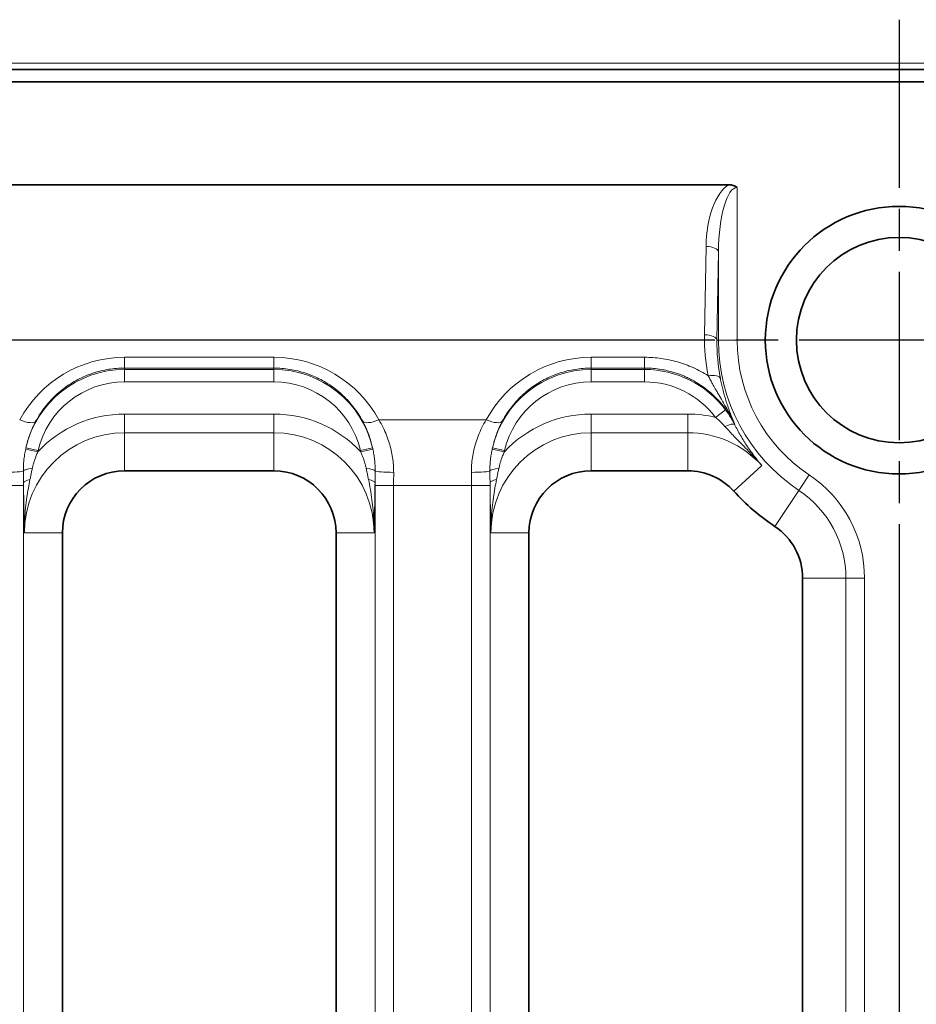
# Model space of a CAD drawing. Header units: millimetres. Extents: x 10 to 830, y 10 to 584.
# Tile 15 of 174: x 199 to 214, y 189 to 205. Entities that reach past the tile are written whole.
import ezdxf

# ---------------------------------------------------------------- set-up
doc = ezdxf.new("R2010")
doc.units = ezdxf.units.MM
doc.header["$LTSCALE"] = 2
doc.linetypes.add('CHAIN', pattern=[0.3543, 0.2362, -0.0295, 0.0591, -0.0295])
doc.linetypes.add('LONG_DASH_DOTTED', pattern=[0.3001, 0.2362, -0.0295, 0.0049, -0.0295])
for name, color, linetype, lineweight in [('Bemaßung (ISO)', 7, 'Continuous', 25), ('Mittelpunktmarkierung (ISO)', 7, 'LONG_DASH_DOTTED', 25), ('Sichtbar (ISO)', 7, 'Continuous', 35), ('Sichtbar schmal (ISO)', 7, 'Continuous', 18)]:
    doc.layers.add(name, color=color, linetype=linetype, lineweight=lineweight)
doc.styles.add('Notiztext (ISO)', font='isocpeur.ttf')
doc.dimstyles.new('Standard (ISO)', dxfattribs={"dimscale": 2, "dimtxt": 3.5, "dimasz": 2.5, "dimexe": 2, "dimexo": 0, "dimgap": 0.762, "dimtad": 1, "dimtoh": 1, "dimdec": 8, "dimdsep": 46, "dimtxsty": 'Notiztext (ISO)', "dimcen": 0.09, "dimdle": 10, "dimclrd": 256, "dimclre": 256, "dimclrt": 256, "dimadec": 6, "dimazin": 2, "dimtfac": 0.514286, "dimtdec": 3, "dimtmove": 0, "dimatfit": 3, "dimfxl": 1, "dimtolj": 1, "dimlwd": -1, "dimlwe": -1, "dimarcsym": 0})

# ---------------------------------------------------------------- blocks, each defined once
blk = doc.blocks.new('*D26')
at = {"layer": 'Bemaßung (ISO)', "transparency": 16777216}
for p, q in [((213.635, 194.366), (213.635, 132.981)), ((281.135, 194.366), (281.135, 132.981)), ((218.635, 136.981), (276.135, 136.981))]:
    blk.add_line(p, q, dxfattribs=at)
for points in [[(218.635, 137.814), (218.635, 136.147), (213.635, 136.981)], [(276.135, 137.814), (276.135, 136.147), (281.135, 136.981)]]:
    blk.add_solid(points, dxfattribs=at)
at = {"layer": 'Defpoints', "color": 0, "transparency": 16777216}
for p in [(213.635, 194.366), (281.135, 194.366), (281.135, 136.981)]:
    blk.add_point(p, dxfattribs=at)
at = {"layer": 'Bemaßung (ISO)', "transparency": 16777216, "insert": (239.685, 145.505), "char_height": 7, "attachment_point": 1, "style": 'Notiztext (ISO)'}
blk.add_mtext('\\A1;67.5', dxfattribs=at)
blk = doc.blocks.new('*D27')
at = {"layer": 'Bemaßung (ISO)', "transparency": 16777216}
for p, q in [((208.485, 199.516), (148.639, 199.516)), ((152.639, 181.016), (152.639, 194.516)), ((208.485, 176.016), (148.639, 176.016))]:
    blk.add_line(p, q, dxfattribs=at)
for points in [[(151.806, 194.516), (153.473, 194.516), (152.639, 199.516)], [(151.806, 181.016), (153.473, 181.016), (152.639, 176.016)]]:
    blk.add_solid(points, dxfattribs=at)
at = {"layer": 'Defpoints', "color": 0, "transparency": 16777216}
for p in [(152.639, 199.516), (208.485, 199.516), (208.485, 176.016)]:
    blk.add_point(p, dxfattribs=at)
at = {"layer": 'Bemaßung (ISO)', "transparency": 16777216, "insert": (144.115, 180.066), "char_height": 7, "attachment_point": 1, "rotation": 90, "style": 'Notiztext (ISO)'}
blk.add_mtext('\\A1;23.5', dxfattribs=at)

msp = doc.modelspace()

# ---------------------------------------------------------------- linework, layer by layer
at = {"layer": 'Mittelpunktmarkierung (ISO)', "linetype": 'CHAIN', "ltscale": 5.722618}
for p, q in [((213.63504723, 204.66642402), (213.63504723, 194.36642402)), ((218.78504723, 199.51642402), (208.48504723, 199.51642402))]:
    msp.add_line(p, q, dxfattribs=at)
at = {"layer": 'Sichtbar (ISO)'}
for p, q in [((304.37804724, 203.86790502), (190.39148968, 203.86790502)), ((304.37804723, 203.66790502), (190.39148969, 203.66790502)), ((304.37804723, 203.66642402), (190.39148969, 203.66642402)), ((190.39148969, 202.01438861), (210.89544138, 202.01438885)), ((203.58504723, 197.41642402), (201.18504723, 197.41642402)), ((210.23802758, 197.41642402), (208.68504723, 197.41642402)), ((200.18504723, 196.41642402), (200.18504723, 179.71642402)), ((204.58504723, 179.71642402), (204.58504723, 196.41642402)), ((207.68504723, 196.41642402), (207.68504723, 179.71642402)), ((212.08504723, 179.84493548), (212.08504723, 195.68925242))]:
    msp.add_line(p, q, dxfattribs=at)
for radius in [2.15, 1.65]:
    msp.add_circle((213.63504723, 199.51642402), radius, dxfattribs=at)
for centre, radius, start, end in [((201.18504723, 196.41642402), 1, 90, 180), ((203.58504723, 196.41642402), 1, 0, 90), ((208.68504723, 196.41642402), 1, 90, 180), ((210.23802758, 196.41642402), 1, 42.382471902, 90), ((213.63504723, 199.51642402), 3.59888492, 222.382471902, 236.324940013), ((211.08504723, 195.68925242), 1, 0, 56.324940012)]:
    msp.add_arc(centre, radius, start, end, dxfattribs=at)
msp.add_ellipse((210.79992303, 201.72739928), major_axis=(0.25087734, 0.22386196), ratio=0.7158061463, start_param=0.1122693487, end_param=0.6757402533, dxfattribs=at)
at = {"layer": 'Sichtbar schmal (ISO)'}
for p, q in [((304.37804722, 203.96790502), (190.3914897, 203.96790502)), ((211.03126849, 201.96997085), (211.03126849, 199.51642402)), ((210.50839261, 199.60108378), (210.53157307, 201.02182397)), ((210.70827078, 199.51642402), (210.73145133, 200.93716424)), ((210.73145133, 200.93716424), (210.73145124, 199.51642402)), ((210.73145124, 199.51642402), (210.70827078, 199.51642402)), ((210.73145124, 199.51642402), (211.03126849, 199.51642402)), ((203.58504723, 199.24026347), (201.18504723, 199.24026347)), ((201.18504723, 199.24026347), (201.18504723, 199.06743586)), ((203.58504723, 199.24026347), (203.58504723, 199.06743586)), ((208.68504723, 199.24026347), (209.54362419, 199.24026349)), ((208.68504723, 199.06743586), (208.68504723, 199.24026347)), ((209.54362419, 199.06743543), (209.54362419, 199.24026351)), ((203.58504723, 199.06743586), (201.18504723, 199.06743586)), ((201.18504723, 199.06743586), (201.18504723, 199.04475413)), ((203.58504723, 199.04475413), (201.18504723, 199.04475413)), ((201.18504723, 199.04475413), (201.18504723, 198.84487596)), ((203.58504723, 199.04475413), (203.58504723, 199.06743586)), ((203.58504723, 199.04475413), (203.58504723, 198.84487596)), ((208.68504723, 199.06743586), (208.68504723, 199.04475413)), ((208.68504723, 199.06743586), (209.54362419, 199.06743559)), ((208.68504723, 199.04475413), (208.68504723, 198.84487596)), ((209.54362419, 199.04475413), (208.68504723, 199.04475413)), ((209.54362419, 199.06743559), (209.54362419, 199.04475413)), ((209.54362419, 199.04475413), (209.54362419, 198.84487596)), ((203.58504723, 198.84487596), (201.18504723, 198.84487596)), ((209.54362419, 198.84487596), (208.68504723, 198.84487596)), ((203.58504723, 198.32772035), (201.18504723, 198.32772035)), ((201.18504723, 198.32772035), (201.18504723, 198.0279031)), ((203.58504723, 198.32772035), (203.58504723, 198.0279031)), ((210.23802758, 198.32772035), (208.68504723, 198.32772035)), ((208.68504723, 198.32772035), (208.68504723, 198.0279031)), ((210.23802758, 198.32772035), (210.23802758, 198.0279031)), ((210.84535579, 198.39466417), (210.68556772, 198.2745848)), ((206.99844446, 198.236796), (205.27164999, 198.236796)), ((210.99695371, 198.16237281), (210.9914386, 198.15954205)), ((201.18504723, 197.41642402), (201.18504723, 198.0279031)), ((203.58504723, 198.0279031), (201.18504723, 198.0279031)), ((203.58504723, 197.41642402), (203.58504723, 198.0279031)), ((208.68504723, 197.41642402), (208.68504723, 198.0279031)), ((210.23802758, 198.0279031), (208.68504723, 198.0279031)), ((210.23802758, 197.41642402), (210.23802758, 198.0279031)), ((199.59477841, 197.76616645), (199.78977758, 197.7226696)), ((199.5990911, 197.78547971), (199.79376772, 197.74017745)), ((205.17100347, 197.78547925), (204.97632669, 197.74017757)), ((205.1753159, 197.76616721), (204.98031705, 197.72266892)), ((207.09477865, 197.76616757), (207.28977751, 197.72266919)), ((207.09909111, 197.78547954), (207.29376764, 197.74017699)), ((210.97668917, 197.09050047), (211.42836528, 197.50268411)), ((212.02505483, 197.10006433), (212.19129817, 197.34957092)), ((199.25978259, 197.17854907), (199.55959984, 197.17854907)), ((199.55959984, 197.17854907), (199.55959984, 179.15429897)), ((205.21049462, 179.15429897), (205.21049462, 197.17854907)), ((205.51031187, 197.17854907), (205.21049462, 197.17854907)), ((205.51031187, 179.15429897), (205.51031187, 197.17854907)), ((205.51031187, 197.17854907), (206.75978259, 197.17854907)), ((206.75978259, 179.15429897), (206.75978259, 197.17854907)), ((207.05959984, 197.17854907), (206.75978259, 197.17854907)), ((207.05959984, 179.15429897), (207.05959984, 197.17854907)), ((211.63952947, 196.52144797), (212.02505483, 197.10006433)), ((200.18504723, 196.41642402), (199.57356815, 196.41642402)), ((204.58504723, 196.41642402), (205.19652631, 196.41642402)), ((207.68504723, 196.41642402), (207.07356815, 196.41642402)), ((212.08504723, 195.68925242), (212.78033616, 195.68925242)), ((212.78033616, 195.68925242), (213.08015341, 195.68925242)), ((212.78033616, 195.68925242), (212.78033616, 179.84493548)), ((213.08015341, 195.68925242), (213.08015341, 179.84493548))]:
    msp.add_line(p, q, dxfattribs=at)
for centre, radius, start, end in [((213.63504723, 199.51642402), 2.90359599, 180, 236.324940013), ((213.63504723, 199.51642402), 2.60377874, 180, 236.324940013), ((201.18504723, 197.41642402), 1.62833011, 90, 166.900271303), ((203.58504723, 197.41642402), 1.62833011, 13.099718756, 90), ((208.68504723, 197.41642402), 1.62833011, 90, 166.900282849), ((209.54362419, 197.41642402), 1.62833011, 36.924548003, 90), ((201.18504723, 197.41642402), 1.42845194, 90, 166.900291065), ((203.58504723, 197.41642402), 1.42845194, 13.09971381, 90), ((208.68504723, 197.41642402), 1.42845194, 90, 166.900309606), ((209.54362419, 197.41642402), 1.42845194, 36.924548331, 90), ((201.18504723, 196.41642402), 1.91129633, 90, 136.887418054), ((203.58504723, 196.41642402), 1.91129633, 43.112575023, 90), ((208.68504723, 196.41642402), 1.91129633, 90, 136.887417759), ((210.23802758, 196.41642402), 1.91129633, 76.458164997, 90), ((201.18504723, 196.41642402), 1.61147908, 90, 180), ((203.58504723, 196.41642402), 1.61147908, 0, 90), ((208.68504723, 196.41642402), 1.61147908, 90, 180), ((210.23802758, 196.41642402), 1.61147908, 42.382471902, 90), ((211.08504723, 195.68925242), 1.99510618, 0, 56.324940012), ((211.08504723, 195.68925242), 1.69528893, 0, 56.324940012)]:
    msp.add_arc(centre, radius, start, end, dxfattribs=at)
for centre, major_axis, ratio, start_param, end_param in [((211.03118892, 200.98465628), (0.00008496, 1.06997264), 0.4672267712, 0.275161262, 1.5360893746), ((211.03125737, 200.89986745), (0.00001138, 1.0701034), 0.2803361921, 0.0000008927, 1.5359387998), ((210.53157342, 200.93716423), (0.19997325, -0.00326268), 0.4232525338, 0.0385294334, 1.5777035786), ((213.56071986, 199.5433875), (-0.27311289, 3.07792417), 0.9878418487, 1.4646911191, 1.6784237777), ((210.50839261, 199.51642402), (0.19997338, -0.00326272), 0.4232525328, 0.0385294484, 1.5777019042), ((213.62479083, 199.4645869), (-0.21398288, 2.91462963), 0.9981046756, 1.4799108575, 1.6914705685), ((201.18492953, 197.32091783), (-0.42493403, -1.87172774), 0.9998727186, 3.3648023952, 4.4381592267), ((203.58543971, 197.32138587), (1.20394036, -1.49438097), 0.9998083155, 1.3900172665, 2.4635300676), ((208.68469491, 197.32132498), (1.15354345, 1.53366529), 0.9998245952, 0.6447751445, 1.7182669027), ((210.56714843, 198.85986654), (0.19621647, 0.03871815), 0.4166924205, 0.0384007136, 1.4887578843), ((199.49844447, 198.36378563), (0.26364193, -0.14315353), 0.3798267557, 4.9157773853, 6.2454495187), ((205.27164999, 198.36378563), (-0.26364193, -0.14315353), 0.3798267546, 0.0377357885, 1.3674079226), ((206.99844446, 198.36378563), (0.26364193, -0.14315353), 0.3798267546, 4.9157773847, 6.2454495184), ((210.8136159, 198.06827119), (0.17868516, 0.08984215), 0.2318817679, 0.035885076, 1.3358972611), ((199.62930136, 197.78751611), (-0.05412372, -0.23187072), 0.1216971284, 4.7495673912, 4.8329582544), ((199.81936086, 197.7514743), (-0.04968583, -0.20558309), 0.1054134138, 4.7928201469, 4.8783908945), ((204.96448675, 197.74404254), (0.03351467, -0.14193572), 0.07299395, 1.4024233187, 1.526332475), ((207.30713269, 197.74547578), (-0.03544844, -0.1495415), 0.0767763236, 4.7660217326, 4.8836687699), ((199.2594291, 197.41642402), (0.29999867, 0.00089324), 0.0849549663, 4.7121360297, 6.161554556), ((199.75574829, 197.41274749), (-0.19996666, -0.00365148), 0.2062041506, 4.9896527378, 6.1593213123), ((205.01434617, 197.41274753), (0.19996666, -0.00365143), 0.2062040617, 0.1238639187, 1.2935325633), ((205.51066536, 197.41642402), (-0.29999867, 0.00089324), 0.0849549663, 0.1216307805, 1.5710492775), ((205.60794272, 197.17854897), (-0.00000007, 2.49809931), 0.039082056, 1.4856735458, 1.570796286), ((206.7594291, 197.41642402), (0.29999867, 0.00089324), 0.0849549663, 4.7121360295, 6.1615545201), ((206.66215088, 197.17854885), (0.0000001, 2.49810206), 0.0390823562, 4.7123890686, 4.797511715), ((207.25574829, 197.41274759), (-0.19996666, -0.00365157), 0.2062042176, 4.9896525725, 6.1593212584), ((199.46194029, 197.17854799), (0.00000003, -2.79832312), 0.0348993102, 1.570796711, 1.5856845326), ((199.75946718, 197.22020827), (-0.19998676, -0.00230169), 0.3129999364, 5.2079070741, 6.2464311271), ((205.01062728, 197.22020848), (0.19998676, -0.0023017), 0.3129998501, 0.0367543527, 1.0752782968), ((205.30815382, 197.17854847), (0.00000002, 2.79831295), 0.0348993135, 1.5559081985, 1.5707961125), ((207.25946718, 197.22020827), (-0.19998676, -0.00230169), 0.3129999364, 5.2079070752, 6.2464310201), ((206.96194094, 197.1785484), (-0.00000003, 2.79831482), 0.0348991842, 4.7123892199, 4.7272770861)]:
    msp.add_ellipse(centre, major_axis=major_axis, ratio=ratio, start_param=start_param, end_param=end_param, dxfattribs=at)
for points in [[(209.54362419, 199.24026349), (209.58932559, 199.2402623), (209.67971852, 199.23696444), (209.8101852, 199.2231835), (209.94181111, 199.2000985), (210.07214875, 199.16767961), (210.20044397, 199.12604472), (210.32602469, 199.07527906), (210.44862979, 199.01531058), (210.52804075, 198.96918406), (210.56714837, 198.94452632)], [(199.55722062, 197.41421825), (199.55749232, 197.39166961), (199.55809937, 197.34728694), (199.55900018, 197.2826238), (199.55944266, 197.24082146), (199.55958901, 197.22020865)], [(205.21050544, 197.22020865), (205.21066511, 197.24269633), (205.21115002, 197.28699148), (205.21205964, 197.35176684), (205.21262528, 197.39359151), (205.21287384, 197.41421828)], [(207.05722061, 197.41421828), (207.05749232, 197.39167012), (207.05809935, 197.34728804), (207.05900016, 197.28262486), (207.05944265, 197.24082192), (207.05958901, 197.22020865)]]:
    msp.add_open_spline(points, degree=3, dxfattribs=at)
for points, knots in [([(201.18504723, 199.06743586), (201.14237018, 199.06743569), (201.09958446, 199.06574643), (201.05686655, 199.06235456), (201.01414863, 199.05896268), (200.97149841, 199.05387152), (200.92893979, 199.04705446), (200.88638117, 199.04023739), (200.84391508, 199.03168897), (200.8017799, 199.02142448), (200.75964472, 199.01115999), (200.71783936, 198.99918315), (200.67645171, 198.98549105), (200.63506405, 198.97179896), (200.59409462, 198.95639073), (200.55366636, 198.93927265), (200.5132381, 198.92215456), (200.47335112, 198.90332637), (200.43413486, 198.88280072), (200.3949186, 198.86227507), (200.35637326, 198.84005161), (200.31863782, 198.81615331), (200.28090237, 198.79225501), (200.24397698, 198.76668162), (200.20800508, 198.739466), (200.17203318, 198.71225038), (200.13701529, 198.68339185), (200.1031126, 198.65294907), (200.06920992, 198.62250629), (200.03642226, 198.59047946), (200.00489621, 198.55692773), (199.97337017, 198.523376), (199.94310654, 198.48829875), (199.91426883, 198.45179104), (199.88543111, 198.41528332), (199.85802156, 198.37734332), (199.83223748, 198.33815909), (199.80645339, 198.29897486), (199.78229049, 198.25854904), (199.75984736, 198.21695611)], [0, 0, 0, 0, 0.07692307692, 0.07692307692, 0.07692307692, 0.15384615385, 0.15384615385, 0.15384615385, 0.23076923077, 0.23076923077, 0.23076923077, 0.30769230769, 0.30769230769, 0.30769230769, 0.38461538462, 0.38461538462, 0.38461538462, 0.46153846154, 0.46153846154, 0.46153846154, 0.53846153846, 0.53846153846, 0.53846153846, 0.61538461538, 0.61538461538, 0.61538461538, 0.69230769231, 0.69230769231, 0.69230769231, 0.76923076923, 0.76923076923, 0.76923076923, 0.84615384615, 0.84615384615, 0.84615384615, 0.92307692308, 0.92307692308, 0.92307692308, 0.99999999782, 0.99999999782, 0.99999999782, 0.99999999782]), ([(205.0102471, 198.21695611), (204.98770378, 198.25873471), (204.96347824, 198.29923165), (204.93775855, 198.33830867), (204.91203886, 198.37738568), (204.8848303, 198.41504559), (204.85617921, 198.45134327), (204.82752813, 198.48764095), (204.79742855, 198.52257212), (204.76608648, 198.55598169), (204.7347444, 198.58939125), (204.70216279, 198.62128207), (204.66846015, 198.65162001), (204.63475751, 198.68195795), (204.59993248, 198.71074154), (204.56416366, 198.73789402), (204.52839484, 198.7650465), (204.49168299, 198.79056907), (204.45417542, 198.81442769), (204.41666784, 198.8382863), (204.37836558, 198.86048251), (204.33935819, 198.88101677), (204.3003508, 198.90155104), (204.26063877, 198.92042372), (204.22029001, 198.93763155), (204.17994126, 198.95483938), (204.13895402, 198.97037884), (204.09753961, 198.98419641), (204.05612521, 198.99801398), (204.01428621, 199.0101163), (203.97198269, 199.02052636), (203.92967917, 199.03093642), (203.8869094, 199.03964718), (203.84390284, 199.04661182), (203.80089627, 199.05357646), (203.75765231, 199.05879384), (203.71444701, 199.06225729), (203.67124172, 199.06572073), (203.62807559, 199.06743568), (203.58504723, 199.06743586)], [0.00000000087, 0.00000000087, 0.00000000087, 0.00000000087, 0.07692307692, 0.07692307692, 0.07692307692, 0.15384615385, 0.15384615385, 0.15384615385, 0.23076923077, 0.23076923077, 0.23076923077, 0.30769230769, 0.30769230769, 0.30769230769, 0.38461538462, 0.38461538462, 0.38461538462, 0.46153846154, 0.46153846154, 0.46153846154, 0.53846153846, 0.53846153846, 0.53846153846, 0.61538461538, 0.61538461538, 0.61538461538, 0.69230769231, 0.69230769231, 0.69230769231, 0.76923076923, 0.76923076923, 0.76923076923, 0.84615384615, 0.84615384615, 0.84615384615, 0.92307692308, 0.92307692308, 0.92307692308, 1, 1, 1, 1]), ([(207.25984736, 198.21695611), (207.28239328, 198.25873954), (207.30662246, 198.2992424), (207.33234933, 198.33832906), (207.35807621, 198.37741571), (207.3852959, 198.4150888), (207.4139556, 198.45139439), (207.4426153, 198.48769998), (207.47272055, 198.52263412), (207.50407012, 198.55604792), (207.5354197, 198.58946173), (207.56801087, 198.62135785), (207.60172308, 198.65169991), (207.63543529, 198.68204197), (207.67026983, 198.7108286), (207.70604956, 198.73798416), (207.74182929, 198.76513973), (207.7785535, 198.79066535), (207.81607334, 198.81452582), (207.85359318, 198.83838629), (207.89190767, 198.8605831), (207.93092292, 198.88111502), (207.96993817, 198.90164693), (208.0096535, 198.92051463), (208.05000944, 198.93771896), (208.09036538, 198.95492329), (208.13136382, 198.97046043), (208.17279134, 198.98427529), (208.21421886, 198.99809015), (208.25607317, 199.01018882), (208.29836977, 199.02058982), (208.34066638, 199.03099083), (208.38340669, 199.03968828), (208.42638069, 199.04664243), (208.4693547, 199.05359657), (208.512563, 199.05880591), (208.55573598, 199.06226438), (208.59890896, 199.06572285), (208.64204615, 199.06743568), (208.68504723, 199.06743586)], [0.00000000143, 0.00000000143, 0.00000000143, 0.00000000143, 0.07692307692, 0.07692307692, 0.07692307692, 0.15384615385, 0.15384615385, 0.15384615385, 0.23076923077, 0.23076923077, 0.23076923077, 0.30769230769, 0.30769230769, 0.30769230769, 0.38461538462, 0.38461538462, 0.38461538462, 0.46153846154, 0.46153846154, 0.46153846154, 0.53846153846, 0.53846153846, 0.53846153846, 0.61538461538, 0.61538461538, 0.61538461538, 0.69230769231, 0.69230769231, 0.69230769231, 0.76923076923, 0.76923076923, 0.76923076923, 0.84615384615, 0.84615384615, 0.84615384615, 0.92307692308, 0.92307692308, 0.92307692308, 1, 1, 1, 1]), ([(209.54362419, 199.06743543), (209.58267618, 199.06743445), (209.62140018, 199.06601378), (209.65934641, 199.06329566), (209.69729265, 199.06057754), (209.73446278, 199.05659431), (209.77182692, 199.05127526), (209.77578761, 199.05071143), (209.77975041, 199.05013232), (209.78371487, 199.04953789), (209.81715001, 199.04452467), (209.85070217, 199.03841837), (209.88408873, 199.0312386), (209.89312916, 199.02929446), (209.90215763, 199.02727187), (209.91117268, 199.02517082), (209.93939802, 199.01859261), (209.96749204, 199.01124534), (209.99541459, 199.00313277), (210.00933868, 198.99908729), (210.02322007, 198.99485148), (210.0370532, 198.99042579), (210.0598203, 198.98314181), (210.08245671, 198.9753435), (210.10493893, 198.96703517), (210.12350132, 198.96017542), (210.14195872, 198.95296806), (210.1603055, 198.94541165), (210.17768118, 198.93825521), (210.19495763, 198.93078568), (210.21213048, 198.92300183), (210.23504251, 198.91261662), (210.25777, 198.90167204), (210.28029747, 198.89016387), (210.29248288, 198.88393894), (210.30460971, 198.87754907), (210.31667562, 198.8709936), (210.34364041, 198.85634349), (210.3703007, 198.84086638), (210.39660148, 198.82456824), (210.40382671, 198.82009089), (210.41102479, 198.81555158), (210.41819464, 198.8109505), (210.45146368, 198.78960091), (210.48412359, 198.76691953), (210.51598617, 198.74299362), (210.54784875, 198.7190677), (210.57891645, 198.69389977), (210.60910823, 198.66752046), (210.63930001, 198.64114114), (210.66862289, 198.61355775), (210.69727375, 198.5844732), (210.70267854, 198.5789866), (210.70805906, 198.57344638), (210.71341591, 198.56785049), (210.73645578, 198.54378252), (210.75906223, 198.51868646), (210.78125779, 198.49238375), (210.79020566, 198.48178013), (210.7990861, 198.47097979), (210.80787859, 198.45999558), (210.82596713, 198.43739808), (210.8436818, 198.41402098), (210.86086563, 198.3899923), (210.87275304, 198.37336977), (210.88438731, 198.35643518), (210.89571939, 198.33924402), (210.90873091, 198.31950509), (210.92134371, 198.29942782), (210.93349795, 198.27910307), (210.94709283, 198.25636923), (210.96011591, 198.23332702), (210.97257531, 198.20996312), (210.98095632, 198.19424701), (210.98908212, 198.17838527), (210.99695369, 198.16237281)], [0.00000000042, 0.00000000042, 0.00000000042, 0.00000000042, 0.06666666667, 0.06666666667, 0.06666666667, 0.13333333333, 0.13333333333, 0.13333333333, 0.14040017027, 0.14040017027, 0.14040017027, 0.2, 0.2, 0.2, 0.21613848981, 0.21613848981, 0.21613848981, 0.26666666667, 0.26666666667, 0.26666666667, 0.29186347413, 0.29186347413, 0.29186347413, 0.33333333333, 0.33333333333, 0.33333333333, 0.36757282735, 0.36757282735, 0.36757282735, 0.4, 0.4, 0.4, 0.44326437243, 0.44326437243, 0.44326437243, 0.46666666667, 0.46666666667, 0.46666666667, 0.5189659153, 0.5189659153, 0.5189659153, 0.53333333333, 0.53333333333, 0.53333333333, 0.6, 0.6, 0.6, 0.66666666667, 0.66666666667, 0.66666666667, 0.73333333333, 0.73333333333, 0.73333333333, 0.7459095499, 0.7459095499, 0.7459095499, 0.8, 0.8, 0.8, 0.82180592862, 0.82180592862, 0.82180592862, 0.86666666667, 0.86666666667, 0.86666666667, 0.89770036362, 0.89770036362, 0.89770036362, 0.93333333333, 0.93333333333, 0.93333333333, 0.97318985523, 0.97318985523, 0.97318985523, 1, 1, 1, 1]), ([(210.99695369, 198.16237281), (210.99003699, 198.17690229), (210.98312404, 198.19119079), (210.97622206, 198.20524665), (210.96054769, 198.23716744), (210.94492758, 198.26789029), (210.9294732, 198.29747886), (210.92448339, 198.30703223), (210.91951097, 198.31646728), (210.91455893, 198.32578703), (210.89741994, 198.35804261), (210.88052343, 198.38891955), (210.86401602, 198.41851007), (210.85873201, 198.42798195), (210.85348765, 198.43732202), (210.84828437, 198.44653756), (210.8325357, 198.47443003), (210.8171646, 198.50118266), (210.80220694, 198.52698391), (210.7946135, 198.54008224), (210.78712765, 198.55293475), (210.77976388, 198.5655417), (210.76782995, 198.58597288), (210.75621633, 198.60575974), (210.74499233, 198.62489019), (210.73273964, 198.64577398), (210.72094621, 198.66587575), (210.70957845, 198.68535441), (210.70410734, 198.69472916), (210.69873447, 198.70395962), (210.69345419, 198.71306368), (210.67720266, 198.74108396), (210.66183306, 198.76790029), (210.64702017, 198.79428672), (210.64317458, 198.8011369), (210.63936758, 198.80795863), (210.63560394, 198.81474485), (210.62487031, 198.83409864), (210.61448653, 198.85316573), (210.60459128, 198.87175939), (210.59122637, 198.89687274), (210.57874741, 198.92112092), (210.56714838, 198.9445263)], [0, 0, 0, 0, 0.03821467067, 0.03821467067, 0.03821467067, 0.125, 0.125, 0.125, 0.15302067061, 0.15302067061, 0.15302067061, 0.25, 0.25, 0.25, 0.2810429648, 0.2810429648, 0.2810429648, 0.375, 0.375, 0.375, 0.422698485, 0.422698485, 0.422698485, 0.5, 0.5, 0.5, 0.5843863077, 0.5843863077, 0.5843863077, 0.625, 0.625, 0.625, 0.75, 0.75, 0.75, 0.78245128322, 0.78245128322, 0.78245128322, 0.875, 0.875, 0.875, 0.99999997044, 0.99999997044, 0.99999997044, 0.99999997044]), ([(210.9969537, 198.1623728), (210.98118412, 198.19733709), (210.96656413, 198.23145766), (210.95288825, 198.26484771), (210.93921237, 198.29823777), (210.9264804, 198.33089723), (210.91452426, 198.36297173), (210.90256811, 198.39504623), (210.89138652, 198.42653518), (210.88082421, 198.45767082), (210.8702619, 198.48880646), (210.86032349, 198.5195906), (210.85102674, 198.5497784), (210.84172998, 198.5799662), (210.83306896, 198.60955575), (210.82491882, 198.63879809), (210.81676867, 198.66804044), (210.80912433, 198.69693378), (210.80178247, 198.72621409), (210.79444061, 198.75549439), (210.78741564, 198.78516574), (210.78087342, 198.8145031), (210.77433119, 198.84384045), (210.76826169, 198.87284154), (210.76260087, 198.90169509)], [0.00000000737, 0.00000000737, 0.00000000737, 0.00000000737, 0.125, 0.125, 0.125, 0.25, 0.25, 0.25, 0.375, 0.375, 0.375, 0.5, 0.5, 0.5, 0.625, 0.625, 0.625, 0.75, 0.75, 0.75, 0.875, 0.875, 0.875, 0.99999995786, 0.99999995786, 0.99999995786, 0.99999995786]), ([(210.99143859, 198.15954206), (210.97902942, 198.1841597), (210.96547524, 198.209365), (210.9512156, 198.23418206), (210.93695595, 198.25899912), (210.92205493, 198.28346361), (210.90470749, 198.31002191), (210.88736004, 198.33658021), (210.86750494, 198.36519051), (210.8453558, 198.39466415)], [0, 0, 0, 0, 0.3333333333, 0.3333333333, 0.3333333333, 0.6666666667, 0.6666666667, 0.6666666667, 1, 1, 1, 1]), ([(199.75984736, 198.21695611), (199.73979998, 198.17980245), (199.72167506, 198.14281553), (199.70548502, 198.10667657), (199.68929499, 198.07053761), (199.67500034, 198.03526958), (199.66193051, 197.99969614), (199.6609344, 197.99698492), (199.65994558, 197.99427185), (199.65896411, 197.99155711), (199.64706786, 197.95865221), (199.63625611, 197.92549971), (199.6265878, 197.89245021), (199.62539377, 197.88836863), (199.6242171, 197.88428865), (199.62305764, 197.88021025), (199.61405408, 197.84854029), (199.60608653, 197.81696722), (199.59909109, 197.78547965)], [0, 0, 0, 0, 0.25, 0.25, 0.25, 0.5, 0.5, 0.5, 0.51905367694, 0.51905367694, 0.51905367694, 0.75, 0.75, 0.75, 0.77852159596, 0.77852159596, 0.77852159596, 0.99999958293, 0.99999958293, 0.99999958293, 0.99999958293]), ([(205.17100332, 197.78547951), (205.16507858, 197.81214744), (205.15840653, 197.83909626), (205.15093986, 197.86625185), (205.14868006, 197.87447051), (205.14634751, 197.88270804), (205.14394102, 197.89096243), (205.13518766, 197.92098696), (205.12545778, 197.95123509), (205.11466022, 197.98169651), (205.11268101, 197.98728012), (205.11066591, 197.99287081), (205.10861427, 197.99846853), (205.09639471, 198.0318086), (205.08287794, 198.06539728), (205.06800606, 198.0990433), (205.06675882, 198.10186507), (205.06550205, 198.10468723), (205.06423574, 198.10750968), (205.04787031, 198.14398625), (205.02991101, 198.1805131), (205.0102471, 198.21695611)], [0, 0, 0, 0, 0.1919163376, 0.1919163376, 0.1919163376, 0.25, 0.25, 0.25, 0.461273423, 0.461273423, 0.461273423, 0.5, 0.5, 0.5, 0.7306557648, 0.7306557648, 0.7306557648, 0.75, 0.75, 0.75, 1, 1, 1, 1]), ([(205.51066536, 197.39093742), (205.51079853, 197.4309123), (205.50939058, 197.47078192), (205.50653823, 197.51020933), (205.50368588, 197.54963674), (205.49938913, 197.58862397), (205.4935242, 197.62800158), (205.48765927, 197.6673792), (205.48022616, 197.70714363), (205.47120527, 197.74686799), (205.46218439, 197.78659235), (205.45157573, 197.82628055), (205.43910283, 197.86647984), (205.42662993, 197.90667914), (205.41229279, 197.94738596), (205.39588824, 197.98843846), (205.3794837, 198.02949096), (205.36101175, 198.07088854), (205.34035516, 198.11235189), (205.31969857, 198.15381524), (205.29685734, 198.19534531), (205.27164999, 198.236796)], [0, 0, 0, 0, 0.14285714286, 0.14285714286, 0.14285714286, 0.28571428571, 0.28571428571, 0.28571428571, 0.42857142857, 0.42857142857, 0.42857142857, 0.57142857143, 0.57142857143, 0.57142857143, 0.71428571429, 0.71428571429, 0.71428571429, 0.85714285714, 0.85714285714, 0.85714285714, 0.99999999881, 0.99999999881, 0.99999999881, 0.99999999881]), ([(206.7594291, 197.39093742), (206.75929558, 197.43101711), (206.76071506, 197.47091712), (206.76355863, 197.51024244), (206.7664022, 197.54956776), (206.77066985, 197.58832089), (206.77649758, 197.62751198), (206.78232532, 197.66670308), (206.78971314, 197.70632781), (206.79866096, 197.74586279), (206.80760878, 197.78539777), (206.8181166, 197.82484803), (206.83051744, 197.86494798), (206.84291829, 197.90504792), (206.85721215, 197.94579288), (206.87362142, 197.98697304), (206.89003069, 198.02815321), (206.90855536, 198.06976809), (206.92930725, 198.11148405), (206.95005914, 198.15320002), (206.97303825, 198.19501831), (206.99844446, 198.236796)], [0, 0, 0, 0, 0.14285714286, 0.14285714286, 0.14285714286, 0.28571428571, 0.28571428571, 0.28571428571, 0.42857142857, 0.42857142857, 0.42857142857, 0.57142857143, 0.57142857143, 0.57142857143, 0.71428571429, 0.71428571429, 0.71428571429, 0.85714285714, 0.85714285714, 0.85714285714, 0.99999999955, 0.99999999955, 0.99999999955, 0.99999999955]), ([(207.0990911, 197.7854793), (207.10489831, 197.81161832), (207.11143601, 197.83808371), (207.11875667, 197.86480208), (207.12108171, 197.87328783), (207.1234857, 197.88179901), (207.12597017, 197.89033332), (207.13462126, 197.92005032), (207.14424657, 197.95004812), (207.15494311, 197.98030907), (207.15699071, 197.98610179), (207.15907759, 197.99190408), (207.1612045, 197.99771579), (207.17338003, 198.03098509), (207.18686945, 198.06456255), (207.20172528, 198.0982212), (207.20302138, 198.10115775), (207.20432786, 198.10409492), (207.20564474, 198.10703255), (207.22205567, 198.14364116), (207.24008196, 198.180325), (207.25984736, 198.21695611)], [0.00000042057, 0.00000042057, 0.00000042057, 0.00000042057, 0.18973902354, 0.18973902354, 0.18973902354, 0.25, 0.25, 0.25, 0.4598326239, 0.4598326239, 0.4598326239, 0.5, 0.5, 0.5, 0.72993893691, 0.72993893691, 0.72993893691, 0.75, 0.75, 0.75, 1, 1, 1, 1]), ([(210.8349433, 198.12947747), (210.82126373, 198.14493126), (210.80668603, 198.16067865), (210.79171478, 198.17610983), (210.77674353, 198.19154101), (210.76141027, 198.20666302), (210.74396761, 198.22296199), (210.72652495, 198.23926095), (210.70694458, 198.25672087), (210.68556772, 198.2745848)], [0, 0, 0, 0, 0.33333333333, 0.33333333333, 0.33333333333, 0.66666666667, 0.66666666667, 0.66666666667, 0.99999996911, 0.99999996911, 0.99999996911, 0.99999996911]), ([(211.42836528, 197.50268411), (211.38986487, 197.54600344), (211.35276032, 197.586595), (211.31724456, 197.62469172), (211.2817288, 197.66278844), (211.24780474, 197.69839419), (211.21534229, 197.73207316), (211.18287984, 197.76575213), (211.15187713, 197.79750491), (211.12272369, 197.82728132), (211.09357025, 197.85705774), (211.06626515, 197.88485396), (211.04033244, 197.91139422), (211.01439974, 197.93793449), (210.98983618, 197.96321266), (210.96594175, 197.98811488), (210.94204732, 198.0130171), (210.91882465, 198.03755598), (210.89690481, 198.06118823), (210.87498498, 198.08482048), (210.85436438, 198.1075396), (210.8349433, 198.12947746)], [0, 0, 0, 0, 0.14285714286, 0.14285714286, 0.14285714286, 0.28571428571, 0.28571428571, 0.28571428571, 0.42857142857, 0.42857142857, 0.42857142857, 0.57142857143, 0.57142857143, 0.57142857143, 0.71428571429, 0.71428571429, 0.71428571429, 0.85714285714, 0.85714285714, 0.85714285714, 0.99999999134, 0.99999999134, 0.99999999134, 0.99999999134]), ([(211.42836528, 197.50268411), (211.39732822, 197.53856743), (211.36847596, 197.57363405), (211.34154339, 197.60774761), (211.31461081, 197.64186118), (211.28959228, 197.67501677), (211.26592926, 197.70760398), (211.24226624, 197.74019118), (211.21996957, 197.77221827), (211.19909205, 197.803317), (211.17821453, 197.83441572), (211.15874641, 197.86457958), (211.14023588, 197.89426436), (211.12172535, 197.92394915), (211.10416907, 197.9531522), (211.08697822, 197.98276864), (211.06978737, 198.01238507), (211.05298235, 198.04242731), (211.03702265, 198.07200026), (211.02106296, 198.10157321), (211.00593523, 198.13066975), (210.9914386, 198.15954205)], [0, 0, 0, 0, 0.14285714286, 0.14285714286, 0.14285714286, 0.28571428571, 0.28571428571, 0.28571428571, 0.42857142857, 0.42857142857, 0.42857142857, 0.57142857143, 0.57142857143, 0.57142857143, 0.71428571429, 0.71428571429, 0.71428571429, 0.85714285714, 0.85714285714, 0.85714285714, 0.99999999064, 0.99999999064, 0.99999999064, 0.99999999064]), ([(199.5947783, 197.76616594), (199.58829799, 197.73643043), (199.58284268, 197.70791188), (199.57828547, 197.68056689), (199.5766083, 197.67050326), (199.57505255, 197.66059864), (199.57361231, 197.65085919), (199.57113911, 197.63413454), (199.5690068, 197.61789693), (199.56717932, 197.60217907), (199.56428762, 197.57730806), (199.5621577, 197.55373836), (199.56062145, 197.53145227), (199.55908519, 197.50916619), (199.55814402, 197.48816361), (199.55763311, 197.46860836), (199.5571222, 197.44905311), (199.55703811, 197.43094529), (199.55722062, 197.41421837)], [0, 0, 0, 0, 0.2, 0.2, 0.2, 0.2736049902, 0.2736049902, 0.2736049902, 0.4, 0.4, 0.4, 0.6, 0.6, 0.6, 0.8, 0.8, 0.8, 1, 1, 1, 1]), ([(199.78977736, 197.72266882), (199.7796962, 197.69962096), (199.77059047, 197.67753151), (199.76238843, 197.6564126), (199.75418638, 197.63529369), (199.74688805, 197.61514534), (199.74039723, 197.59601362), (199.7339064, 197.5768819), (199.72822187, 197.55876695), (199.72320677, 197.54163922), (199.71819167, 197.5245115), (199.71384641, 197.50837112), (199.71006617, 197.49331963), (199.70628592, 197.47826814), (199.70307001, 197.46430536), (199.70028824, 197.45140734)], [0, 0, 0, 0, 0.2, 0.2, 0.2, 0.4, 0.4, 0.4, 0.6, 0.6, 0.6, 0.8, 0.8, 0.8, 1, 1, 1, 1]), ([(205.06980621, 197.45140737), (205.0653838, 197.47191266), (205.06062292, 197.49154332), (205.05566009, 197.51022551), (205.05069726, 197.5289077), (205.04553359, 197.54664147), (205.04029037, 197.56346685), (205.03504716, 197.58029222), (205.02972435, 197.59620931), (205.0244383, 197.61122983), (205.01915225, 197.62625034), (205.01390291, 197.64037432), (205.00878695, 197.65362122), (205.00367099, 197.66686812), (204.99868842, 197.67923795), (204.99391934, 197.69074291), (204.98915028, 197.70224784), (204.98459472, 197.71288791), (204.98031705, 197.72266893)], [0, 0, 0, 0, 0.16666666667, 0.16666666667, 0.16666666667, 0.33333333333, 0.33333333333, 0.33333333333, 0.5, 0.5, 0.5, 0.66666666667, 0.66666666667, 0.66666666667, 0.83333333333, 0.83333333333, 0.83333333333, 0.99999947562, 0.99999947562, 0.99999947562, 0.99999947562]), ([(205.1753159, 197.76616718), (205.17485123, 197.76829928), (205.17438175, 197.770436), (205.17390742, 197.77257736), (205.17343309, 197.77471873), (205.1729539, 197.77686474), (205.1724699, 197.77901507), (205.17198591, 197.78116535), (205.1714971, 197.78331995), (205.17100335, 197.78547936)], [0.00000102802, 0.00000102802, 0.00000102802, 0.00000102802, 0.33333333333, 0.33333333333, 0.33333333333, 0.66666666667, 0.66666666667, 0.66666666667, 0.99999255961, 0.99999255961, 0.99999255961, 0.99999255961]), ([(205.21287384, 197.41421835), (205.21316433, 197.44084626), (205.21227757, 197.49176442), (205.20761748, 197.56105922), (205.20070538, 197.62313159), (205.19249086, 197.67811395), (205.18377662, 197.7261125), (205.17806146, 197.7535694), (205.1753159, 197.76616717)], [0.00000014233, 0.00000014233, 0.00000014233, 0.00000014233, 0.16666666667, 0.33333333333, 0.5, 0.66666666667, 0.83333333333, 1, 1, 1, 1]), ([(207.09477846, 197.76616671), (207.09366158, 197.76104201), (207.09257507, 197.75595352), (207.09151836, 197.75090094), (207.08644357, 197.72663616), (207.08205736, 197.70319958), (207.07828562, 197.6805672), (207.07579225, 197.66560566), (207.07356731, 197.65099553), (207.07159074, 197.63675737), (207.06995475, 197.6249726), (207.0684888, 197.61344268), (207.0671793, 197.60217976), (207.06428768, 197.57730919), (207.06215797, 197.55374041), (207.06062156, 197.53145436), (207.06049126, 197.52956428), (207.06036523, 197.52768343), (207.06024337, 197.5258119), (207.05892843, 197.50561614), (207.05810057, 197.48650634), (207.05763301, 197.46860909), (207.05712212, 197.44905331), (207.05703809, 197.43094532), (207.05722061, 197.41421837)], [0, 0, 0, 0, 0.0344681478, 0.0344681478, 0.0344681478, 0.2, 0.2, 0.2, 0.3094277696, 0.3094277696, 0.3094277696, 0.4, 0.4, 0.4, 0.6, 0.6, 0.6, 0.6169619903, 0.6169619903, 0.6169619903, 0.8, 0.8, 0.8, 1, 1, 1, 1]), ([(207.09909106, 197.78547913), (207.09859729, 197.78331967), (207.09810853, 197.78116524), (207.09762456, 197.77901504), (207.09714058, 197.77686484), (207.09666141, 197.77471888), (207.09618704, 197.77257737), (207.09571271, 197.770436), (207.09524319, 197.76829909), (207.09477855, 197.76616714)], [0, 0, 0, 0, 0.33333333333, 0.33333333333, 0.33333333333, 0.66666666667, 0.66666666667, 0.66666666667, 0.99997768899, 0.99997768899, 0.99997768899, 0.99997768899]), ([(207.28977746, 197.72266919), (207.2796964, 197.69962195), (207.27059086, 197.67753241), (207.26238884, 197.6564135), (207.2541868, 197.63529456), (207.24688832, 197.61514629), (207.24039743, 197.59601447), (207.23390654, 197.57688266), (207.228222, 197.55876745), (207.22320689, 197.54163978), (207.21819179, 197.5245121), (207.21384654, 197.50837207), (207.2100663, 197.49332056), (207.20628607, 197.47826905), (207.20307012, 197.46430587), (207.20028825, 197.45140738)], [0.00000040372, 0.00000040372, 0.00000040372, 0.00000040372, 0.2, 0.2, 0.2, 0.4, 0.4, 0.4, 0.6, 0.6, 0.6, 0.8, 0.8, 0.8, 1, 1, 1, 1]), ([(199.70028822, 197.45140724), (199.6960053, 197.43154513), (199.68764719, 197.39193831), (199.67557971, 197.33295446), (199.66768054, 197.29375235), (199.66374222, 197.27418067)], [0.00000055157, 0.00000055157, 0.00000055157, 0.00000055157, 0.33333333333, 0.66666666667, 0.99999921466, 0.99999921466, 0.99999921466, 0.99999921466]), ([(205.10635222, 197.27418077), (205.1020661, 197.29548178), (205.0978784, 197.31625657), (205.09377209, 197.33646142), (205.08966577, 197.35666636), (205.08564004, 197.37630116), (205.08165265, 197.39545354), (205.07766527, 197.41460589), (205.07371633, 197.43327597), (205.06980623, 197.45140728)], [0.00000121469, 0.00000121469, 0.00000121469, 0.00000121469, 0.33333333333, 0.33333333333, 0.33333333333, 0.66666666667, 0.66666666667, 0.66666666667, 0.99999942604, 0.99999942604, 0.99999942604, 0.99999942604]), ([(207.20028824, 197.45140731), (207.1960054, 197.43154558), (207.1876474, 197.3919393), (207.17557991, 197.33295544), (207.16768062, 197.29375277), (207.16374222, 197.27418067)], [0.00000041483, 0.00000041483, 0.00000041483, 0.00000041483, 0.33333333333, 0.66666666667, 0.9999992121, 0.9999992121, 0.9999992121, 0.9999992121]), ([(199.55958902, 197.22020847), (199.56012014, 197.17406155), (199.56072853, 197.12687122), (199.56140043, 197.07931664), (199.56207232, 197.03176199), (199.56280772, 196.9838431), (199.56363939, 196.93344242), (199.56447105, 196.88304173), (199.56539897, 196.83015925), (199.56641123, 196.77545006), (199.56742349, 196.72074087), (199.56852008, 196.66420496), (199.56971481, 196.60456798), (199.57090954, 196.544931), (199.57220242, 196.48219295), (199.57356815, 196.41642402)], [0.00000026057, 0.00000026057, 0.00000026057, 0.00000026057, 0.2, 0.2, 0.2, 0.4, 0.4, 0.4, 0.6, 0.6, 0.6, 0.8, 0.8, 0.8, 1, 1, 1, 1]), ([(199.66374219, 197.27418053), (199.65491799, 197.23034667), (199.64610408, 197.18429416), (199.6377004, 197.13684865), (199.62929671, 197.08940315), (199.62128043, 197.04055699), (199.61365021, 196.98794513), (199.60601998, 196.93533326), (199.59879406, 196.87896146), (199.59263377, 196.81939161), (199.58647349, 196.75982176), (199.58135893, 196.69705601), (199.57792065, 196.63004335), (199.57448237, 196.5630307), (199.57274245, 196.49177281), (199.57356815, 196.41642402)], [0, 0, 0, 0, 0.2, 0.2, 0.2, 0.4, 0.4, 0.4, 0.6, 0.6, 0.6, 0.8, 0.8, 0.8, 1, 1, 1, 1]), ([(205.19652631, 196.41642402), (205.19728726, 196.48588381), (205.19584308, 196.55174365), (205.19303008, 196.61252777), (205.19021707, 196.67331188), (205.18613252, 196.72901567), (205.18090739, 196.78449929), (205.17568226, 196.83998292), (205.16925234, 196.89524317), (205.1616692, 196.95081738), (205.15408606, 197.0063916), (205.14532546, 197.06228448), (205.13597186, 197.11639896), (205.12661826, 197.17051344), (205.11668708, 197.2228449), (205.10635227, 197.27418053)], [0, 0, 0, 0, 0.2, 0.2, 0.2, 0.4, 0.4, 0.4, 0.6, 0.6, 0.6, 0.8, 0.8, 0.8, 1, 1, 1, 1]), ([(205.19652631, 196.41642402), (205.19778902, 196.47709582), (205.19898065, 196.53505509), (205.20006736, 196.58901341), (205.20115407, 196.64297172), (205.20213295, 196.69292908), (205.2030866, 196.74351746), (205.20404025, 196.79410583), (205.20496775, 196.84532521), (205.20586274, 196.89805065), (205.20675773, 196.95077609), (205.20761953, 197.00500759), (205.20840137, 197.05888178), (205.20918321, 197.11275594), (205.2098845, 197.16627279), (205.21050544, 197.22020857)], [0, 0, 0, 0, 0.2, 0.2, 0.2, 0.4, 0.4, 0.4, 0.6, 0.6, 0.6, 0.8, 0.8, 0.8, 0.99999989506, 0.99999989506, 0.99999989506, 0.99999989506]), ([(207.05958902, 197.22020847), (207.06012014, 197.17406155), (207.06072853, 197.12687121), (207.06140043, 197.07931664), (207.06207232, 197.03176199), (207.06280772, 196.9838431), (207.06363939, 196.93344242), (207.06447105, 196.88304173), (207.06539897, 196.83015925), (207.06641123, 196.77545006), (207.06742349, 196.72074087), (207.06852008, 196.66420496), (207.06971481, 196.60456798), (207.07090954, 196.544931), (207.07220242, 196.48219295), (207.07356815, 196.41642402)], [0.00000027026, 0.00000027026, 0.00000027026, 0.00000027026, 0.2, 0.2, 0.2, 0.4, 0.4, 0.4, 0.6, 0.6, 0.6, 0.8, 0.8, 0.8, 1, 1, 1, 1]), ([(207.16374219, 197.27418053), (207.15491799, 197.23034667), (207.14610408, 197.18429416), (207.1377004, 197.13684865), (207.12929671, 197.08940315), (207.12128043, 197.04055699), (207.11365021, 196.98794513), (207.10601998, 196.93533326), (207.09879406, 196.87896146), (207.09263377, 196.81939161), (207.08647349, 196.75982176), (207.08135893, 196.69705601), (207.07792065, 196.63004335), (207.07448237, 196.5630307), (207.07274245, 196.49177281), (207.07356815, 196.41642402)], [0, 0, 0, 0, 0.2, 0.2, 0.2, 0.4, 0.4, 0.4, 0.6, 0.6, 0.6, 0.8, 0.8, 0.8, 1, 1, 1, 1])]:
    msp.add_open_spline(points, degree=3, knots=knots, dxfattribs=at)

# ---------------------------------------------------------------- dimensions: what is measured, and where the dimension line sits
at = {"layer": 'Bemaßung (ISO)'}
for base, p1, p2, angle, picture, middle in [((152.6394902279, 199.5164240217), (208.4850472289, 176.0164240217), (208.4850472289, 199.5164240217), 90, '*D27', (152.6394902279, 187.7664240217)), ((281.1350472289, 136.9806464), (213.6350472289, 194.3664240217), (281.1350472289, 194.3664240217), 180, '*D26', (247.3850472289, 136.9806464))]:
    dim = msp.add_linear_dim(base=base, p1=p1, p2=p2, angle=angle, dimstyle='Standard (ISO)', override={"dimgap": 0.762, "dimtoh": 0, "dimdec": 8, "dimtol": 0, "dimlim": 0, "dimtp": 0, "dimtm": 0, "dimtdec": 3, "dimtofl": 0, "dimatfit": 1}, dxfattribs=at)
    dim.commit()
    dim.dimension.update_dxf_attribs({"geometry": picture, "text_midpoint": middle, "dimtype": 160})

doc.saveas('drawing.dxf')
